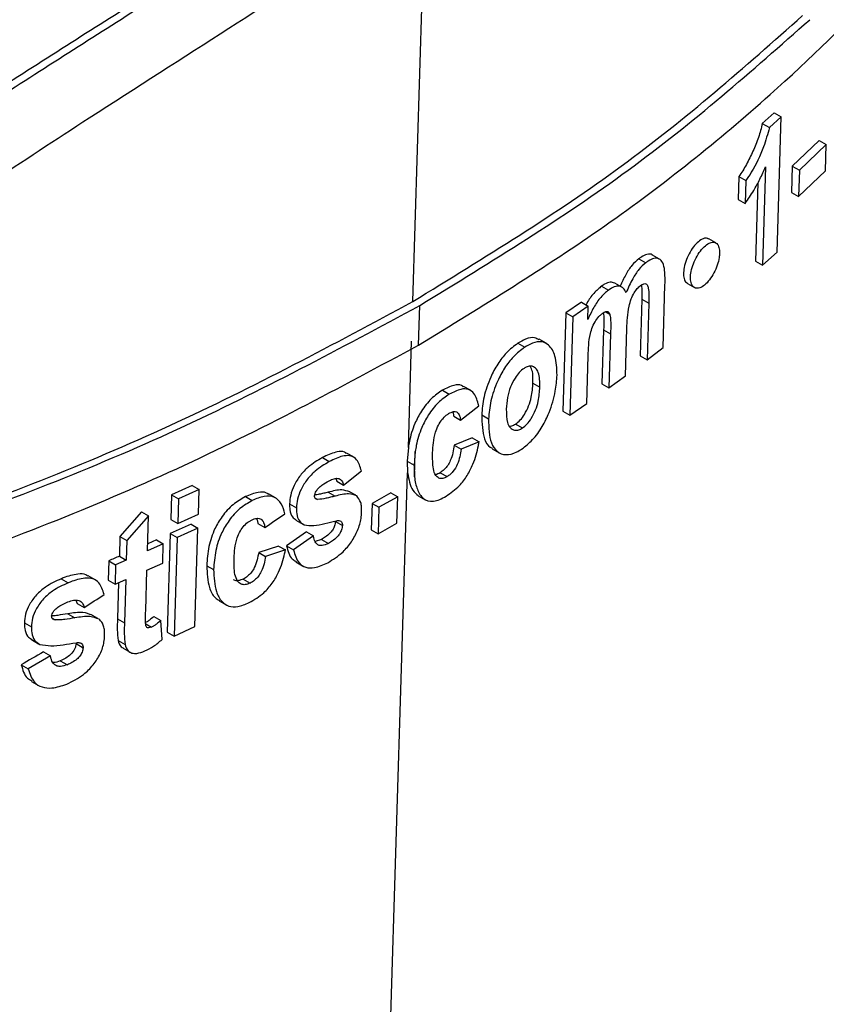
# Paper-space layout '1012-790 Hybird 2way' of a CAD drawing. Header units: millimetres. Extents: x 51 to 2966, y 67 to 3970.
# Tile 104 of 116: x 2515 to 2532, y 2802 to 2822. Entities that reach past the tile are written whole.
import ezdxf

# ---------------------------------------------------------------- set-up
doc = ezdxf.new("R2010")
doc.units = ezdxf.units.MM

psp = doc.layouts.new('1012-790 Hybird 2way')

# ---------------------------------------------------------------- linework, layer by layer
at = {"color": 8, "linetype": 'Continuous', "lineweight": 25}
psp.add_line((2523.107, 2816.018), (2523.577, 2831.293), dxfattribs=at)
at = {"color": 7, "linetype": 'Continuous', "lineweight": 25}
for p, q in [((2530.528, 2819.895), (2530.283, 2819.674)), ((2530.673, 2819.811), (2530.428, 2819.591)), ((2530.528, 2819.895), (2530.673, 2819.811)), ((2530.588, 2817.029), (2530.673, 2819.811)), ((2530.283, 2819.674), (2530.428, 2819.591)), ((2531.45, 2819.326), (2530.899, 2818.798)), ((2531.596, 2819.241), (2531.045, 2818.714)), ((2531.45, 2819.326), (2531.596, 2819.241)), ((2531.579, 2818.7), (2531.596, 2819.241)), ((2530.351, 2818.784), (2530.288, 2816.761)), ((2530.899, 2818.798), (2530.883, 2818.256)), ((2530.899, 2818.798), (2531.045, 2818.714)), ((2529.803, 2818.586), (2529.789, 2818.116)), ((2529.803, 2818.586), (2529.947, 2818.502)), ((2531.045, 2818.714), (2531.028, 2818.172)), ((2531.028, 2818.172), (2531.579, 2818.7)), ((2529.947, 2818.502), (2529.933, 2818.033)), ((2530.193, 2818.458), (2530.144, 2816.845)), ((2530.883, 2818.256), (2531.028, 2818.172)), ((2529.789, 2818.116), (2529.933, 2818.033)), ((2529.328, 2817.222), (2529.184, 2817.305)), ((2528.171, 2816.886), (2528.028, 2816.969)), ((2530.288, 2816.761), (2530.588, 2817.029)), ((2527.748, 2816.897), (2527.891, 2816.815)), ((2530.144, 2816.845), (2530.288, 2816.761)), ((2526.984, 2816.335), (2527.126, 2816.253)), ((2527.396, 2816.314), (2527.253, 2816.396)), ((2528.245, 2815.073), (2528.285, 2816.361)), ((2528.745, 2816.386), (2528.888, 2816.303)), ((2523.224, 2815.121), (2523.249, 2815.936)), ((2526.568, 2816.005), (2526.25, 2815.784)), ((2526.71, 2815.923), (2526.392, 2815.702)), ((2526.568, 2816.005), (2526.71, 2815.923)), ((2526.702, 2815.647), (2526.71, 2815.923)), ((2527.809, 2816.063), (2527.773, 2814.904)), ((2527.809, 2816.063), (2527.952, 2815.98)), ((2527.952, 2815.98), (2527.916, 2814.822)), ((2526.25, 2815.784), (2526.188, 2813.761)), ((2526.25, 2815.784), (2526.392, 2815.702)), ((2527.068, 2815.808), (2527.151, 2815.759)), ((2526.392, 2815.702), (2526.33, 2813.679)), ((2527.025, 2815.437), (2526.991, 2814.327)), ((2527.025, 2815.437), (2527.168, 2815.355)), ((2527.168, 2815.355), (2527.133, 2814.245)), ((2527.471, 2814.491), (2527.501, 2815.464)), ((2523.015, 2813.02), (2523.082, 2815.202)), ((2525.262, 2815.159), (2525.404, 2815.077)), ((2525.842, 2815.158), (2525.7, 2815.24)), ((2526.677, 2813.92), (2526.707, 2814.904)), ((2527.773, 2814.904), (2527.916, 2814.822)), ((2527.916, 2814.822), (2528.245, 2815.073)), ((2525.573, 2814.341), (2525.715, 2814.259)), ((2526.991, 2814.327), (2527.133, 2814.245)), ((2527.133, 2814.245), (2527.471, 2814.491)), ((2523.713, 2814.193), (2523.855, 2814.111)), ((2524.288, 2814.192), (2524.146, 2814.274)), ((2526.33, 2813.679), (2526.677, 2813.92)), ((2524.087, 2813.577), (2524.46, 2813.876)), ((2524.521, 2813.686), (2524.662, 2813.605)), ((2526.188, 2813.761), (2526.33, 2813.679)), ((2523.945, 2813.659), (2524.087, 2813.577)), ((2525.215, 2813.5), (2525.357, 2813.418)), ((2524.326, 2813.219), (2523.958, 2813.064)), ((2524.468, 2813.137), (2524.099, 2812.982)), ((2524.326, 2813.219), (2524.468, 2813.137)), ((2521.885, 2812.822), (2521.744, 2812.904)), ((2523.015, 2813.02), (2522.99, 2812.734)), ((2523.156, 2812.938), (2523.132, 2812.652)), ((2523.14, 2812.413), (2523.156, 2812.938)), ((2523.958, 2813.064), (2524.099, 2812.982)), ((2524.738, 2812.993), (2524.88, 2812.911)), ((2521.248, 2812.809), (2521.39, 2812.727)), ((2522.99, 2812.734), (2522.999, 2812.495)), ((2522.99, 2812.734), (2523.132, 2812.652)), ((2518.698, 2672.763), (2522.999, 2812.495)), ((2521.684, 2812.244), (2522.049, 2812.536)), ((2523.132, 2812.652), (2523.14, 2812.413)), ((2523.669, 2812.5), (2523.811, 2812.418)), ((2521.522, 2812.381), (2521.543, 2812.326)), ((2521.543, 2812.326), (2521.684, 2812.244)), ((2518.576, 2812.237), (2518.15, 2812.042)), ((2518.719, 2812.155), (2518.293, 2811.96)), ((2518.576, 2812.237), (2518.719, 2812.155)), ((2518.703, 2811.649), (2518.719, 2812.155)), ((2521.368, 2812.099), (2521.51, 2812.018)), ((2521.933, 2812.035), (2521.791, 2812.116)), ((2522.656, 2812.087), (2522.269, 2811.869)), ((2522.656, 2812.087), (2522.798, 2812.005)), ((2518.15, 2812.042), (2518.135, 2811.536)), ((2518.15, 2812.042), (2518.293, 2811.96)), ((2518.293, 2811.96), (2518.277, 2811.454)), ((2519.667, 2812.007), (2519.809, 2811.925)), ((2520.287, 2811.98), (2520.145, 2812.062)), ((2521.098, 2811.979), (2521.149, 2811.95)), ((2522.269, 2811.869), (2522.252, 2811.327)), ((2522.269, 2811.869), (2522.411, 2811.788)), ((2522.798, 2812.005), (2522.411, 2811.788)), ((2522.781, 2811.463), (2522.798, 2812.005)), ((2523.218, 2812.027), (2523.36, 2811.945)), ((2517.537, 2811.697), (2517.092, 2811.191)), ((2517.537, 2811.697), (2517.68, 2811.615)), ((2520.575, 2811.859), (2520.716, 2811.777)), ((2522.411, 2811.788), (2522.394, 2811.246)), ((2517.68, 2811.615), (2517.235, 2811.109)), ((2517.658, 2810.892), (2517.68, 2811.615)), ((2518.135, 2811.536), (2518.277, 2811.454)), ((2518.277, 2811.454), (2518.703, 2811.649)), ((2520.706, 2811.523), (2520.847, 2811.442)), ((2521.517, 2811.499), (2521.659, 2811.417)), ((2522.394, 2811.246), (2522.781, 2811.463)), ((2518.552, 2811.442), (2518.126, 2811.247)), ((2518.694, 2811.36), (2518.268, 2811.165)), ((2518.552, 2811.442), (2518.694, 2811.36)), ((2518.632, 2809.337), (2518.694, 2811.36)), ((2519.925, 2811.458), (2520.067, 2811.376)), ((2520.921, 2811.287), (2520.515, 2810.996)), ((2520.921, 2811.287), (2521.063, 2811.205)), ((2522.252, 2811.327), (2522.394, 2811.246)), ((2517.092, 2811.191), (2517.079, 2810.785)), ((2517.092, 2811.191), (2517.235, 2811.109)), ((2517.235, 2811.109), (2517.222, 2810.702)), ((2517.839, 2811.118), (2517.662, 2811.04)), ((2517.839, 2811.118), (2517.982, 2811.036)), ((2518.126, 2811.247), (2518.063, 2809.224)), ((2518.126, 2811.247), (2518.268, 2811.165)), ((2518.268, 2811.165), (2518.206, 2809.142)), ((2521.063, 2811.205), (2520.657, 2810.914)), ((2521.23, 2811.129), (2521.103, 2811.086)), ((2521.23, 2811.129), (2521.371, 2811.047)), ((2517.982, 2811.036), (2517.658, 2810.892)), ((2517.97, 2810.639), (2517.982, 2811.036)), ((2520.348, 2810.993), (2519.941, 2810.861)), ((2519.941, 2810.861), (2520.083, 2810.779)), ((2520.49, 2810.911), (2520.083, 2810.779)), ((2520.348, 2810.993), (2520.49, 2810.911)), ((2520.515, 2810.996), (2520.657, 2810.914)), ((2516.86, 2810.691), (2516.848, 2810.293)), ((2516.86, 2810.691), (2517.003, 2810.608)), ((2517.222, 2810.702), (2517.003, 2810.608)), ((2517.079, 2810.785), (2517.222, 2810.702)), ((2520.701, 2810.666), (2520.843, 2810.585)), ((2517.003, 2810.608), (2516.991, 2810.211)), ((2517.62, 2809.659), (2517.646, 2810.495)), ((2517.646, 2810.495), (2517.97, 2810.639)), ((2518.873, 2810.589), (2519.015, 2810.507)), ((2515.882, 2810.319), (2516.025, 2810.236)), ((2516.581, 2810.297), (2516.438, 2810.379)), ((2516.848, 2810.293), (2516.991, 2810.211)), ((2516.991, 2810.211), (2517.21, 2810.305)), ((2517.21, 2810.305), (2517.183, 2809.412)), ((2519.624, 2810.314), (2519.766, 2810.232)), ((2517.063, 2810.242), (2517.04, 2809.495)), ((2516.186, 2809.881), (2516.215, 2809.814)), ((2519.127, 2809.867), (2519.27, 2809.784)), ((2516.215, 2809.814), (2516.358, 2809.731)), ((2515.701, 2809.507), (2515.758, 2809.474)), ((2516.019, 2809.599), (2516.163, 2809.517)), ((2516.638, 2809.503), (2516.495, 2809.586)), ((2517.04, 2809.495), (2517.183, 2809.412)), ((2517.789, 2809.543), (2517.931, 2809.461)), ((2517.957, 2809.073), (2517.931, 2809.461)), ((2515.129, 2809.415), (2515.273, 2809.332)), ((2517.62, 2809.394), (2517.74, 2809.325)), ((2518.206, 2809.142), (2518.632, 2809.337)), ((2515.277, 2809.069), (2515.421, 2808.986)), ((2517.053, 2809.052), (2517.196, 2808.969)), ((2518.063, 2809.224), (2518.206, 2809.142)), ((2516.189, 2809.004), (2516.189, 2808.987)), ((2516.189, 2808.987), (2516.333, 2808.904)), ((2517.155, 2808.893), (2517.298, 2808.811)), ((2515.664, 2808.734), (2515.209, 2808.471)), ((2515.52, 2808.817), (2515.664, 2808.734)), ((2515.867, 2808.636), (2516.011, 2808.554)), ((2515.065, 2808.554), (2515.209, 2808.471)), ((2515.276, 2808.211), (2515.42, 2808.127))]:
    psp.add_line(p, q, dxfattribs=at)
for points, knots in [([(2523.224, 2815.121), (2524.53, 2815.922), (2527.156, 2817.533), (2530.284, 2820.048), (2532.816, 2822.514), (2534.823, 2824.906), (2536.491, 2827.411), (2537.953, 2830.356), (2539.008, 2833.541), (2539.149, 2835.869), (2539.213, 2836.939)], [0, 0, 0, 0, 0.135795, 0.273091, 0.381367, 0.489643, 0.601063, 0.712485, 0.867919, 1, 1, 1, 1]), ([(2507.088, 2815.14), (2508.329, 2816.059), (2510.812, 2817.898), (2514.424, 2820.287), (2517.795, 2822.422), (2519.81, 2823.704), (2520.824, 2824.349)], [0, 0, 0, 0, 0.268976, 0.538012, 0.767681, 1, 1, 1, 1]), ([(2507.239, 2815.053), (2508.48, 2815.973), (2510.96, 2817.814), (2514.571, 2820.205), (2517.939, 2822.34), (2519.953, 2823.622), (2520.966, 2824.267)], [0, 0, 0, 0, 0.269026, 0.538111, 0.767736, 1, 1, 1, 1]), ([(2522.051, 2823.389), (2521.152, 2822.805), (2519.347, 2821.632), (2516.088, 2819.558), (2512.287, 2817.037), (2508.327, 2814.103), (2504.712, 2811.122), (2502.572, 2809.198), (2501.496, 2808.23)], [0, 0, 0, 0, 0.1372122, 0.2755381, 0.4690885, 0.6682731, 0.8330948, 1, 1, 1, 1]), ([(2523.107, 2816.018), (2524.582, 2816.921), (2527.554, 2818.742), (2529.92, 2820.837), (2531.112, 2821.892)], [0, 0, 0, 0, 0.496466, 1, 1, 1, 1]), ([(2523.249, 2815.936), (2524.724, 2816.84), (2527.695, 2818.66), (2530.065, 2820.754), (2531.258, 2821.808)], [0, 0, 0, 0, 0.496492, 1, 1, 1, 1]), ([(2530.283, 2819.674), (2530.263, 2819.58), (2530.237, 2819.485), (2530.173, 2819.293), (2530.134, 2819.196), (2530.05, 2819.012), (2530.005, 2818.922), (2529.933, 2818.79), (2529.908, 2818.747), (2529.857, 2818.664), (2529.83, 2818.625), (2529.803, 2818.586)], [0, 0, 0, 0, 0.25, 0.25, 0.5, 0.5, 0.75, 0.75, 0.875, 0.875, 1, 1, 1, 1]), ([(2530.428, 2819.591), (2530.392, 2819.457), (2530.308, 2819.143), (2530.121, 2818.765), (2529.985, 2818.558), (2529.947, 2818.502)], [0, 0, 0, 0, 0.347794, 0.822511, 1, 1, 1, 1]), ([(2529.933, 2818.033), (2529.992, 2818.119), (2530.098, 2818.276), (2530.238, 2818.532), (2530.313, 2818.7), (2530.351, 2818.784)], [0, 0, 0, 0, 0.381544, 0.687737, 1, 1, 1, 1]), ([(2529.181, 2817.299), (2529.167, 2817.308), (2529.13, 2817.33), (2529.046, 2817.304), (2528.944, 2817.231), (2528.843, 2817.11), (2528.757, 2816.959), (2528.694, 2816.797), (2528.663, 2816.641), (2528.666, 2816.511), (2528.695, 2816.421), (2528.733, 2816.4), (2528.748, 2816.391)], [0, 0, 0, 0, 0.069293, 0.17795, 0.287681, 0.397377, 0.506003, 0.613097, 0.718864, 0.824059, 0.929535, 1, 1, 1, 1]), ([(2529.405, 2817.006), (2529.403, 2817.049), (2529.4, 2817.134), (2529.354, 2817.214), (2529.282, 2817.246), (2529.19, 2817.223), (2529.088, 2817.147), (2528.987, 2817.027), (2528.9, 2816.877), (2528.838, 2816.714), (2528.806, 2816.559), (2528.809, 2816.427), (2528.845, 2816.331), (2528.91, 2816.283), (2528.997, 2816.289), (2529.098, 2816.348), (2529.2, 2816.456), (2529.292, 2816.599), (2529.361, 2816.761), (2529.398, 2816.901), (2529.403, 2816.977), (2529.405, 2817.006)], [0, 0, 0, 0, 0.052958, 0.1059, 0.159391, 0.213715, 0.26857, 0.323407, 0.377713, 0.431254, 0.484143, 0.53674, 0.589486, 0.642749, 0.696711, 0.751286, 0.806136, 0.860759, 0.914711, 0.967839, 1, 1, 1, 1]), ([(2528.027, 2816.967), (2528.025, 2816.969), (2527.999, 2816.998), (2527.919, 2816.991), (2527.822, 2816.95), (2527.765, 2816.909), (2527.748, 2816.897)], [0, 0, 0, 0, 0.032255, 0.452923, 0.839042, 1, 1, 1, 1]), ([(2527.748, 2816.897), (2527.7, 2816.854), (2527.604, 2816.769), (2527.469, 2816.563), (2527.402, 2816.411), (2527.367, 2816.33)], [0, 0, 0, 0, 0.31931, 0.639967, 1, 1, 1, 1]), ([(2527.891, 2816.815), (2527.843, 2816.772), (2527.747, 2816.686), (2527.603, 2816.465), (2527.529, 2816.297), (2527.486, 2816.2)], [0, 0, 0, 0, 0.297626, 0.596494, 1, 1, 1, 1]), ([(2528.285, 2816.361), (2528.286, 2816.462), (2528.289, 2816.63), (2528.249, 2816.817), (2528.17, 2816.902), (2528.064, 2816.913), (2527.965, 2816.867), (2527.908, 2816.826), (2527.891, 2816.815)], [0, 0, 0, 0, 0.283339, 0.471277, 0.631146, 0.791483, 0.938655, 1, 1, 1, 1]), ([(2526.984, 2816.335), (2526.93, 2816.289), (2526.822, 2816.197), (2526.712, 2816.046), (2526.671, 2815.959), (2526.666, 2815.949)], [0, 0, 0, 0, 0.468071, 0.938724, 1, 1, 1, 1]), ([(2527.253, 2816.395), (2527.223, 2816.406), (2527.163, 2816.428), (2527.064, 2816.389), (2527.003, 2816.348), (2526.984, 2816.335)], [0, 0, 0, 0, 0.397763, 0.801146, 1, 1, 1, 1]), ([(2527.486, 2816.2), (2527.47, 2816.232), (2527.453, 2816.264), (2527.408, 2816.309), (2527.38, 2816.325), (2527.318, 2816.337), (2527.282, 2816.332), (2527.206, 2816.305), (2527.166, 2816.28), (2527.126, 2816.253)], [0, 0, 0, 0, 0.25, 0.25, 0.5, 0.5, 0.75, 0.75, 1, 1, 1, 1]), ([(2527.501, 2815.464), (2527.505, 2815.536), (2527.511, 2815.682), (2527.536, 2815.884), (2527.584, 2816.062), (2527.646, 2816.189), (2527.714, 2816.287), (2527.76, 2816.326), (2527.783, 2816.345)], [0, 0, 0, 0, 0.251232, 0.506431, 0.661174, 0.790885, 0.894565, 1, 1, 1, 1]), ([(2527.783, 2816.345), (2527.806, 2816.361), (2527.845, 2816.386), (2527.892, 2816.385), (2527.925, 2816.357), (2527.948, 2816.275), (2527.955, 2816.145), (2527.953, 2816.035), (2527.952, 2815.98)], [0, 0, 0, 0, 0.141881, 0.239939, 0.337881, 0.477175, 0.736253, 1, 1, 1, 1]), ([(2527.8, 2816.351), (2527.804, 2816.31), (2527.814, 2816.22), (2527.811, 2816.118), (2527.809, 2816.063)], [0, 0, 0, 0, 0.449419, 1, 1, 1, 1]), ([(2527.126, 2816.253), (2527.072, 2816.207), (2526.963, 2816.115), (2526.812, 2815.894), (2526.739, 2815.731), (2526.702, 2815.647)], [0, 0, 0, 0, 0.323871, 0.649537, 1, 1, 1, 1]), ([(2501.337, 2808.322), (2503.288, 2808.728), (2507.216, 2809.546), (2512.835, 2811.289), (2518.247, 2813.402), (2521.479, 2815.141), (2523.107, 2816.018)], [0, 0, 0, 0, 0.2413513, 0.4859069, 0.7410574, 1, 1, 1, 1]), ([(2501.496, 2808.23), (2503.446, 2808.638), (2507.371, 2809.46), (2512.985, 2811.207), (2518.392, 2813.321), (2521.622, 2815.06), (2523.249, 2815.936)], [0, 0, 0, 0, 0.241419, 0.486018, 0.741129, 1, 1, 1, 1]), ([(2526.707, 2814.904), (2526.71, 2814.976), (2526.716, 2815.123), (2526.737, 2815.32), (2526.793, 2815.499), (2526.861, 2815.628), (2526.935, 2815.723), (2526.981, 2815.759), (2526.999, 2815.774)], [0, 0, 0, 0, 0.252275, 0.513118, 0.653258, 0.794452, 0.918476, 1, 1, 1, 1]), ([(2526.999, 2815.774), (2527.025, 2815.789), (2527.065, 2815.815), (2527.113, 2815.813), (2527.138, 2815.791), (2527.148, 2815.768), (2527.151, 2815.759)], [0, 0, 0, 0, 0.379703, 0.611132, 0.842946, 1, 1, 1, 1]), ([(2527.018, 2815.783), (2527.02, 2815.772), (2527.027, 2815.73), (2527.028, 2815.613), (2527.026, 2815.508), (2527.025, 2815.437)], [0, 0, 0, 0, 0.110104, 0.407831, 1, 1, 1, 1]), ([(2527.151, 2815.759), (2527.157, 2815.729), (2527.168, 2815.669), (2527.171, 2815.532), (2527.169, 2815.426), (2527.168, 2815.355)], [0, 0, 0, 0, 0.251529, 0.501937, 1, 1, 1, 1]), ([(2484.353, 2805.854), (2486.258, 2805.885), (2490.089, 2805.947), (2495.383, 2806.442), (2500.196, 2807.146), (2504.549, 2808.013), (2508.801, 2809.099), (2513.451, 2810.578), (2518.39, 2812.519), (2521.605, 2814.249), (2523.224, 2815.121)], [0, 0, 0, 0, 0.132401, 0.266264, 0.371848, 0.477431, 0.586078, 0.694727, 0.846257, 1, 1, 1, 1]), ([(2525.262, 2815.159), (2525.183, 2815.099), (2525.037, 2814.988), (2524.842, 2814.735), (2524.677, 2814.422), (2524.553, 2814.054), (2524.531, 2813.807), (2524.521, 2813.686)], [0, 0, 0, 0, 0.1918303, 0.3551127, 0.5182638, 0.7643348, 1, 1, 1, 1]), ([(2525.694, 2815.228), (2525.667, 2815.246), (2525.594, 2815.292), (2525.438, 2815.261), (2525.315, 2815.19), (2525.262, 2815.159)], [0, 0, 0, 0, 0.250676, 0.673301, 1, 1, 1, 1]), ([(2526.069, 2814.503), (2526.063, 2814.643), (2526.053, 2814.897), (2525.922, 2815.118), (2525.758, 2815.206), (2525.58, 2815.181), (2525.457, 2815.108), (2525.404, 2815.077)], [0, 0, 0, 0, 0.292886, 0.534236, 0.701864, 0.870011, 1, 1, 1, 1]), ([(2525.404, 2815.077), (2525.325, 2815.017), (2525.178, 2814.906), (2524.984, 2814.653), (2524.819, 2814.34), (2524.694, 2813.972), (2524.673, 2813.725), (2524.662, 2813.605)], [0, 0, 0, 0, 0.191827, 0.355112, 0.518263, 0.764343, 1, 1, 1, 1]), ([(2525.39, 2814.643), (2525.357, 2814.618), (2525.29, 2814.567), (2525.191, 2814.43), (2525.1, 2814.25), (2525.04, 2814.028), (2525.031, 2813.884), (2525.026, 2813.807)], [0, 0, 0, 0, 0.14489, 0.290478, 0.488765, 0.724946, 1, 1, 1, 1]), ([(2525.341, 2812.983), (2525.418, 2813.042), (2525.571, 2813.161), (2525.769, 2813.438), (2525.933, 2813.783), (2526.043, 2814.153), (2526.061, 2814.395), (2526.069, 2814.503)], [0, 0, 0, 0, 0.182794, 0.367042, 0.534988, 0.791358, 1, 1, 1, 1]), ([(2525.715, 2814.259), (2525.714, 2814.366), (2525.711, 2814.525), (2525.631, 2814.657), (2525.548, 2814.697), (2525.462, 2814.685), (2525.411, 2814.655), (2525.39, 2814.643)], [0, 0, 0, 0, 0.399217, 0.586658, 0.774511, 0.90766, 1, 1, 1, 1]), ([(2525.573, 2814.341), (2525.575, 2814.452), (2525.577, 2814.592), (2525.522, 2814.67), (2525.512, 2814.686)], [0, 0, 0, 0, 0.803198, 1, 1, 1, 1]), ([(2524.141, 2814.265), (2524.13, 2814.275), (2524.082, 2814.315), (2523.933, 2814.304), (2523.793, 2814.233), (2523.713, 2814.193)], [0, 0, 0, 0, 0.119639, 0.495878, 1, 1, 1, 1]), ([(2525.215, 2813.5), (2525.248, 2813.525), (2525.314, 2813.575), (2525.41, 2813.709), (2525.491, 2813.871), (2525.557, 2814.097), (2525.567, 2814.246), (2525.573, 2814.341)], [0, 0, 0, 0, 0.142757, 0.286212, 0.475769, 0.665921, 1, 1, 1, 1]), ([(2523.713, 2814.193), (2523.636, 2814.14), (2523.481, 2814.033), (2523.283, 2813.779), (2523.122, 2813.474), (2523.047, 2813.218), (2523.022, 2813.061), (2523.015, 2813.02)], [0, 0, 0, 0, 0.21932, 0.440952, 0.631758, 0.905283, 1, 1, 1, 1]), ([(2523.855, 2814.111), (2523.778, 2814.058), (2523.623, 2813.951), (2523.424, 2813.697), (2523.264, 2813.392), (2523.189, 2813.137), (2523.163, 2812.979), (2523.156, 2812.938)], [0, 0, 0, 0, 0.219321, 0.440953, 0.631759, 0.905294, 1, 1, 1, 1]), ([(2524.46, 2813.876), (2524.435, 2813.97), (2524.394, 2814.119), (2524.254, 2814.224), (2524.077, 2814.226), (2523.936, 2814.153), (2523.855, 2814.111)], [0, 0, 0, 0, 0.330497, 0.530644, 0.731233, 1, 1, 1, 1]), ([(2525.357, 2813.418), (2525.39, 2813.443), (2525.456, 2813.493), (2525.552, 2813.627), (2525.633, 2813.789), (2525.699, 2814.015), (2525.709, 2814.164), (2525.715, 2814.259)], [0, 0, 0, 0, 0.142756, 0.28621, 0.475766, 0.665906, 1, 1, 1, 1]), ([(2523.513, 2812.909), (2523.52, 2813.045), (2523.528, 2813.227), (2523.624, 2813.47), (2523.702, 2813.594), (2523.778, 2813.672), (2523.825, 2813.702), (2523.841, 2813.713)], [0, 0, 0, 0, 0.497851, 0.662019, 0.796289, 0.931368, 1, 1, 1, 1]), ([(2523.841, 2813.713), (2523.876, 2813.731), (2523.935, 2813.761), (2524.005, 2813.752), (2524.057, 2813.707), (2524.078, 2813.639), (2524.085, 2813.588), (2524.087, 2813.577)], [0, 0, 0, 0, 0.262484, 0.443466, 0.624239, 0.916846, 1, 1, 1, 1]), ([(2523.921, 2813.745), (2523.929, 2813.728), (2523.94, 2813.703), (2523.944, 2813.67), (2523.945, 2813.659)], [0, 0, 0, 0, 0.648636, 1, 1, 1, 1]), ([(2524.521, 2813.686), (2524.527, 2813.512), (2524.537, 2813.244), (2524.649, 2813.033), (2524.728, 2813.009), (2524.744, 2813.004)], [0, 0, 0, 0, 0.595702, 0.917606, 1, 1, 1, 1]), ([(2525.026, 2813.807), (2525.027, 2813.709), (2525.028, 2813.559), (2525.098, 2813.416), (2525.182, 2813.366), (2525.274, 2813.371), (2525.332, 2813.403), (2525.357, 2813.418)], [0, 0, 0, 0, 0.357794, 0.553769, 0.750703, 0.889929, 1, 1, 1, 1]), ([(2524.662, 2813.605), (2524.666, 2813.426), (2524.673, 2813.151), (2524.828, 2812.921), (2525.01, 2812.85), (2525.197, 2812.896), (2525.307, 2812.962), (2525.341, 2812.983)], [0, 0, 0, 0, 0.355101, 0.54699, 0.739291, 0.920218, 1, 1, 1, 1]), ([(2525.088, 2813.457), (2525.105, 2813.457), (2525.144, 2813.457), (2525.189, 2813.484), (2525.215, 2813.5)], [0, 0, 0, 0, 0.437232, 1, 1, 1, 1]), ([(2523.792, 2812.017), (2523.885, 2812.082), (2524.041, 2812.189), (2524.228, 2812.438), (2524.371, 2812.724), (2524.436, 2812.961), (2524.463, 2813.111), (2524.468, 2813.137)], [0, 0, 0, 0, 0.276795, 0.459559, 0.641935, 0.937073, 1, 1, 1, 1]), ([(2521.739, 2812.896), (2521.727, 2812.906), (2521.68, 2812.943), (2521.522, 2812.929), (2521.365, 2812.868), (2521.261, 2812.815), (2521.248, 2812.809)], [0, 0, 0, 0, 0.109144, 0.421185, 0.930458, 1, 1, 1, 1]), ([(2523.811, 2812.418), (2523.78, 2812.403), (2523.718, 2812.371), (2523.635, 2812.383), (2523.563, 2812.447), (2523.51, 2812.621), (2523.512, 2812.794), (2523.513, 2812.909)], [0, 0, 0, 0, 0.123518, 0.248306, 0.391416, 0.597883, 1, 1, 1, 1]), ([(2523.958, 2813.064), (2523.949, 2813.012), (2523.931, 2812.91), (2523.889, 2812.767), (2523.825, 2812.646), (2523.752, 2812.557), (2523.697, 2812.519), (2523.669, 2812.5)], [0, 0, 0, 0, 0.253206, 0.508209, 0.668559, 0.829472, 1, 1, 1, 1]), ([(2524.099, 2812.982), (2524.083, 2812.881), (2524.065, 2812.777), (2523.997, 2812.617), (2523.966, 2812.565), (2523.911, 2812.499), (2523.891, 2812.479), (2523.852, 2812.445), (2523.831, 2812.431), (2523.811, 2812.418)], [0, 0, 0, 0, 0.5, 0.5, 0.75, 0.75, 0.875, 0.875, 1, 1, 1, 1]), ([(2521.248, 2812.809), (2521.15, 2812.751), (2520.992, 2812.659), (2520.791, 2812.449), (2520.663, 2812.245), (2520.589, 2812.039), (2520.58, 2811.918), (2520.575, 2811.859)], [0, 0, 0, 0, 0.298732, 0.481729, 0.665546, 0.8385, 1, 1, 1, 1]), ([(2521.39, 2812.727), (2521.292, 2812.669), (2521.134, 2812.577), (2520.932, 2812.367), (2520.805, 2812.163), (2520.731, 2811.957), (2520.721, 2811.836), (2520.716, 2811.777)], [0, 0, 0, 0, 0.298731, 0.48173, 0.665544, 0.838488, 1, 1, 1, 1]), ([(2522.049, 2812.536), (2522.024, 2812.622), (2521.985, 2812.758), (2521.849, 2812.853), (2521.667, 2812.853), (2521.506, 2812.786), (2521.402, 2812.733), (2521.39, 2812.727)], [0, 0, 0, 0, 0.306726, 0.486318, 0.666249, 0.959908, 1, 1, 1, 1]), ([(2522.999, 2812.495), (2523.023, 2812.363), (2523.059, 2812.164), (2523.179, 2812.062), (2523.219, 2812.028)], [0, 0, 0, 0, 0.664065, 1, 1, 1, 1]), ([(2523.669, 2812.5), (2523.637, 2812.481), (2523.602, 2812.46), (2523.573, 2812.463), (2523.571, 2812.464)], [0, 0, 0, 0, 0.901108, 1, 1, 1, 1]), ([(2521.088, 2812.022), (2521.09, 2812.038), (2521.094, 2812.07), (2521.123, 2812.127), (2521.171, 2812.189), (2521.263, 2812.265), (2521.338, 2812.307), (2521.387, 2812.335)], [0, 0, 0, 0, 0.11589, 0.233255, 0.381138, 0.593101, 1, 1, 1, 1]), ([(2521.387, 2812.335), (2521.422, 2812.352), (2521.457, 2812.368), (2521.523, 2812.385), (2521.556, 2812.387), (2521.611, 2812.372), (2521.634, 2812.355), (2521.667, 2812.307), (2521.676, 2812.276), (2521.684, 2812.244)], [0, 0, 0, 0, 0.25, 0.25, 0.5, 0.5, 0.75, 0.75, 1, 1, 1, 1]), ([(2523.14, 2812.413), (2523.151, 2812.32), (2523.17, 2812.234), (2523.23, 2812.084), (2523.269, 2812.016), (2523.378, 2811.924), (2523.449, 2811.904), (2523.572, 2811.92), (2523.615, 2811.932), (2523.702, 2811.966), (2523.747, 2811.991), (2523.792, 2812.017)], [0, 0, 0, 0, 0.25, 0.25, 0.5, 0.5, 0.75, 0.75, 0.875, 0.875, 1, 1, 1, 1]), ([(2520.14, 2812.054), (2520.127, 2812.064), (2520.074, 2812.107), (2519.91, 2812.105), (2519.756, 2812.043), (2519.667, 2812.007)], [0, 0, 0, 0, 0.1187984, 0.4929407, 1, 1, 1, 1]), ([(2521.368, 2812.099), (2521.338, 2812.091), (2521.276, 2812.076), (2521.182, 2812.052), (2521.121, 2812.046), (2521.09, 2812.042)], [0, 0, 0, 0, 0.3262798, 0.6526022, 1, 1, 1, 1]), ([(2521.812, 2812.103), (2521.759, 2812.122), (2521.669, 2812.155), (2521.511, 2812.134), (2521.416, 2812.111), (2521.368, 2812.099)], [0, 0, 0, 0, 0.414768, 0.705505, 1, 1, 1, 1]), ([(2519.667, 2812.007), (2519.581, 2811.958), (2519.409, 2811.86), (2519.19, 2811.615), (2519.013, 2811.316), (2518.899, 2810.963), (2518.882, 2810.719), (2518.873, 2810.589)], [0, 0, 0, 0, 0.179595, 0.361057, 0.517418, 0.742405, 1, 1, 1, 1]), ([(2519.809, 2811.925), (2519.723, 2811.876), (2519.551, 2811.778), (2519.332, 2811.533), (2519.155, 2811.234), (2519.041, 2810.881), (2519.024, 2810.637), (2519.015, 2810.507)], [0, 0, 0, 0, 0.179585, 0.36104, 0.517394, 0.74237, 1, 1, 1, 1]), ([(2520.479, 2811.653), (2520.461, 2811.727), (2520.438, 2811.797), (2520.37, 2811.916), (2520.324, 2811.964), (2520.204, 2812.019), (2520.131, 2812.023), (2520.013, 2812.003), (2519.973, 2811.992), (2519.892, 2811.963), (2519.85, 2811.945), (2519.809, 2811.925)], [0, 0, 0, 0, 0.25, 0.25, 0.5, 0.5, 0.75, 0.75, 0.875, 0.875, 1, 1, 1, 1]), ([(2521.149, 2811.95), (2521.141, 2811.952), (2521.122, 2811.955), (2521.097, 2811.971), (2521.089, 2811.999), (2521.089, 2812.017), (2521.088, 2812.022)], [0, 0, 0, 0, 0.253105, 0.576774, 0.886213, 1, 1, 1, 1]), ([(2521.51, 2812.018), (2521.479, 2812.01), (2521.418, 2811.994), (2521.296, 2811.964), (2521.208, 2811.955), (2521.149, 2811.95)], [0, 0, 0, 0, 0.250519, 0.501075, 1, 1, 1, 1]), ([(2521.954, 2812.022), (2521.901, 2812.041), (2521.81, 2812.073), (2521.652, 2812.052), (2521.558, 2812.029), (2521.51, 2812.018)], [0, 0, 0, 0, 0.414768, 0.705504, 1, 1, 1, 1]), ([(2522.055, 2811.691), (2522.055, 2811.725), (2522.055, 2811.794), (2522.035, 2811.92), (2521.986, 2811.981), (2521.954, 2812.022)], [0, 0, 0, 0, 0.251848, 0.504098, 1, 1, 1, 1]), ([(2520.575, 2811.859), (2520.575, 2811.819), (2520.576, 2811.717), (2520.615, 2811.59), (2520.682, 2811.546), (2520.709, 2811.528)], [0, 0, 0, 0, 0.274361, 0.706339, 1, 1, 1, 1]), ([(2520.716, 2811.777), (2520.717, 2811.737), (2520.718, 2811.634), (2520.762, 2811.499), (2520.837, 2811.451), (2520.873, 2811.428)], [0, 0, 0, 0, 0.252158, 0.649184, 1, 1, 1, 1]), ([(2521.359, 2810.649), (2521.466, 2810.715), (2521.641, 2810.822), (2521.851, 2811.074), (2521.982, 2811.315), (2522.044, 2811.529), (2522.052, 2811.647), (2522.055, 2811.691)], [0, 0, 0, 0, 0.306797, 0.498834, 0.690779, 0.887481, 1, 1, 1, 1]), ([(2519.435, 2810.741), (2519.442, 2810.878), (2519.451, 2811.06), (2519.556, 2811.297), (2519.642, 2811.417), (2519.726, 2811.49), (2519.778, 2811.518), (2519.795, 2811.527)], [0, 0, 0, 0, 0.496862, 0.661414, 0.796516, 0.932418, 1, 1, 1, 1]), ([(2519.795, 2811.527), (2519.831, 2811.543), (2519.867, 2811.557), (2519.935, 2811.565), (2519.965, 2811.558), (2520.013, 2811.527), (2520.03, 2811.501), (2520.055, 2811.444), (2520.062, 2811.411), (2520.067, 2811.376)], [0, 0, 0, 0, 0.25, 0.25, 0.5, 0.5, 0.75, 0.75, 1, 1, 1, 1]), ([(2519.893, 2811.557), (2519.904, 2811.537), (2519.918, 2811.507), (2519.924, 2811.47), (2519.925, 2811.458)], [0, 0, 0, 0, 0.6790946, 1, 1, 1, 1]), ([(2520.873, 2811.428), (2520.938, 2811.42), (2521.072, 2811.404), (2521.3, 2811.451), (2521.454, 2811.489), (2521.531, 2811.508)], [0, 0, 0, 0, 0.321817, 0.659982, 1, 1, 1, 1]), ([(2521.517, 2811.499), (2521.514, 2811.469), (2521.507, 2811.411), (2521.461, 2811.323), (2521.396, 2811.242), (2521.317, 2811.178), (2521.257, 2811.144), (2521.23, 2811.129)], [0, 0, 0, 0, 0.203601, 0.385037, 0.544691, 0.787562, 1, 1, 1, 1]), ([(2521.531, 2811.508), (2521.54, 2811.51), (2521.558, 2811.515), (2521.592, 2811.517), (2521.614, 2811.51), (2521.628, 2811.505)], [0, 0, 0, 0, 0.2518127, 0.5042501, 1, 1, 1, 1]), ([(2521.628, 2811.505), (2521.637, 2811.497), (2521.653, 2811.48), (2521.659, 2811.445), (2521.659, 2811.424), (2521.659, 2811.417)], [0, 0, 0, 0, 0.431929, 0.829575, 1, 1, 1, 1]), ([(2521.659, 2811.417), (2521.655, 2811.387), (2521.648, 2811.329), (2521.602, 2811.241), (2521.538, 2811.16), (2521.458, 2811.096), (2521.399, 2811.062), (2521.371, 2811.047)], [0, 0, 0, 0, 0.203602, 0.38504, 0.544695, 0.787561, 1, 1, 1, 1]), ([(2521.371, 2811.047), (2521.327, 2811.027), (2521.254, 2810.995), (2521.165, 2811.006), (2521.103, 2811.06), (2521.075, 2811.134), (2521.066, 2811.191), (2521.063, 2811.205)], [0, 0, 0, 0, 0.273783, 0.454607, 0.635531, 0.905433, 1, 1, 1, 1]), ([(2519.941, 2810.861), (2519.931, 2810.81), (2519.912, 2810.708), (2519.866, 2810.568), (2519.795, 2810.451), (2519.714, 2810.366), (2519.654, 2810.331), (2519.624, 2810.314)], [0, 0, 0, 0, 0.252597, 0.507001, 0.668105, 0.829773, 1, 1, 1, 1]), ([(2519.746, 2809.831), (2519.849, 2809.89), (2520.02, 2809.988), (2520.227, 2810.226), (2520.384, 2810.504), (2520.455, 2810.738), (2520.485, 2810.886), (2520.49, 2810.911)], [0, 0, 0, 0, 0.276044, 0.459592, 0.64276, 0.938176, 1, 1, 1, 1]), ([(2520.515, 2810.996), (2520.539, 2810.891), (2520.573, 2810.748), (2520.679, 2810.692), (2520.707, 2810.677)], [0, 0, 0, 0, 0.734358, 1, 1, 1, 1]), ([(2520.657, 2810.914), (2520.684, 2810.814), (2520.73, 2810.651), (2520.901, 2810.543), (2521.106, 2810.535), (2521.267, 2810.608), (2521.359, 2810.649)], [0, 0, 0, 0, 0.32335, 0.527173, 0.731436, 1, 1, 1, 1]), ([(2519.766, 2810.232), (2519.732, 2810.218), (2519.663, 2810.19), (2519.571, 2810.207), (2519.492, 2810.276), (2519.433, 2810.453), (2519.434, 2810.627), (2519.435, 2810.741)], [0, 0, 0, 0, 0.12406, 0.2494, 0.39208, 0.597448, 1, 1, 1, 1]), ([(2520.083, 2810.779), (2520.073, 2810.728), (2520.054, 2810.626), (2520.008, 2810.486), (2519.937, 2810.369), (2519.856, 2810.284), (2519.796, 2810.249), (2519.766, 2810.232)], [0, 0, 0, 0, 0.2526, 0.507003, 0.668108, 0.82977, 1, 1, 1, 1]), ([(2518.873, 2810.589), (2518.881, 2810.433), (2518.894, 2810.182), (2519.007, 2809.948), (2519.103, 2809.893), (2519.133, 2809.876)], [0, 0, 0, 0, 0.530683, 0.851756, 1, 1, 1, 1]), ([(2519.015, 2810.507), (2519.022, 2810.349), (2519.034, 2810.095), (2519.166, 2809.855), (2519.318, 2809.745), (2519.517, 2809.735), (2519.666, 2809.797), (2519.746, 2809.831)], [0, 0, 0, 0, 0.332242, 0.533248, 0.681277, 0.829857, 1, 1, 1, 1]), ([(2515.882, 2810.319), (2515.774, 2810.269), (2515.598, 2810.188), (2515.371, 2809.994), (2515.227, 2809.796), (2515.144, 2809.594), (2515.134, 2809.473), (2515.129, 2809.415)], [0, 0, 0, 0, 0.2957898, 0.4813156, 0.667775, 0.8417216, 1, 1, 1, 1]), ([(2516.433, 2810.372), (2516.42, 2810.382), (2516.367, 2810.422), (2516.19, 2810.42), (2516.014, 2810.371), (2515.896, 2810.325), (2515.882, 2810.319)], [0, 0, 0, 0, 0.107521, 0.416466, 0.927808, 1, 1, 1, 1]), ([(2516.767, 2809.998), (2516.739, 2810.085), (2516.694, 2810.224), (2516.541, 2810.33), (2516.337, 2810.342), (2516.157, 2810.288), (2516.04, 2810.242), (2516.025, 2810.236)], [0, 0, 0, 0, 0.304896, 0.483448, 0.662268, 0.958231, 1, 1, 1, 1]), ([(2519.624, 2810.314), (2519.59, 2810.301), (2519.522, 2810.274), (2519.453, 2810.279), (2519.428, 2810.301), (2519.424, 2810.305)], [0, 0, 0, 0, 0.451191, 0.90704, 1, 1, 1, 1]), ([(2516.025, 2810.236), (2515.917, 2810.186), (2515.741, 2810.105), (2515.515, 2809.911), (2515.371, 2809.713), (2515.288, 2809.511), (2515.278, 2809.39), (2515.273, 2809.332)], [0, 0, 0, 0, 0.295819, 0.48132, 0.667759, 0.8417, 1, 1, 1, 1]), ([(2515.689, 2809.55), (2515.691, 2809.566), (2515.695, 2809.598), (2515.727, 2809.653), (2515.781, 2809.712), (2515.884, 2809.782), (2515.968, 2809.819), (2516.024, 2809.843)], [0, 0, 0, 0, 0.113787, 0.228978, 0.376908, 0.590516, 1, 1, 1, 1]), ([(2516.024, 2809.843), (2516.063, 2809.858), (2516.101, 2809.871), (2516.176, 2809.884), (2516.213, 2809.884), (2516.275, 2809.865), (2516.3, 2809.846), (2516.338, 2809.796), (2516.349, 2809.764), (2516.358, 2809.731)], [0, 0, 0, 0, 0.25, 0.25, 0.5, 0.5, 0.75, 0.75, 1, 1, 1, 1]), ([(2517.625, 2809.351), (2517.622, 2809.375), (2517.615, 2809.424), (2517.618, 2809.529), (2517.619, 2809.607), (2517.62, 2809.659)], [0, 0, 0, 0, 0.252808, 0.503655, 1, 1, 1, 1]), ([(2515.758, 2809.474), (2515.748, 2809.477), (2515.727, 2809.482), (2515.701, 2809.499), (2515.691, 2809.526), (2515.69, 2809.544), (2515.689, 2809.55)], [0, 0, 0, 0, 0.252094, 0.57588, 0.836538, 1, 1, 1, 1]), ([(2516.019, 2809.599), (2515.951, 2809.589), (2515.849, 2809.573), (2515.738, 2809.556), (2515.698, 2809.557), (2515.691, 2809.557)], [0, 0, 0, 0, 0.619563, 0.930207, 1, 1, 1, 1]), ([(2516.163, 2809.517), (2516.095, 2809.505), (2515.992, 2809.489), (2515.855, 2809.471), (2515.79, 2809.473), (2515.758, 2809.474)], [0, 0, 0, 0, 0.498443, 0.748367, 1, 1, 1, 1]), ([(2516.519, 2809.571), (2516.459, 2809.594), (2516.357, 2809.634), (2516.18, 2809.624), (2516.073, 2809.607), (2516.019, 2809.599)], [0, 0, 0, 0, 0.411246, 0.703732, 1, 1, 1, 1]), ([(2516.662, 2809.489), (2516.602, 2809.512), (2516.501, 2809.551), (2516.324, 2809.541), (2516.217, 2809.525), (2516.163, 2809.517)], [0, 0, 0, 0, 0.411277, 0.703743, 1, 1, 1, 1]), ([(2516.777, 2809.15), (2516.777, 2809.184), (2516.777, 2809.254), (2516.758, 2809.347), (2516.724, 2809.431), (2516.683, 2809.469), (2516.662, 2809.489)], [0, 0, 0, 0, 0.251068, 0.499537, 0.744526, 1, 1, 1, 1]), ([(2517.04, 2809.495), (2517.038, 2809.419), (2517.036, 2809.343), (2517.038, 2809.194), (2517.04, 2809.12), (2517.053, 2809.052)], [0, 0, 0, 0, 0.5, 0.5, 1, 1, 1, 1]), ([(2517.789, 2809.543), (2517.758, 2809.518), (2517.712, 2809.48), (2517.654, 2809.438), (2517.628, 2809.424), (2517.618, 2809.419)], [0, 0, 0, 0, 0.5516105, 0.830939, 1, 1, 1, 1]), ([(2517.931, 2809.461), (2517.901, 2809.436), (2517.855, 2809.397), (2517.79, 2809.351), (2517.757, 2809.334), (2517.74, 2809.325)], [0, 0, 0, 0, 0.49475, 0.74527, 1, 1, 1, 1]), ([(2515.129, 2809.415), (2515.129, 2809.375), (2515.131, 2809.273), (2515.175, 2809.144), (2515.249, 2809.094), (2515.281, 2809.074)], [0, 0, 0, 0, 0.274028, 0.698693, 1, 1, 1, 1]), ([(2515.273, 2809.332), (2515.273, 2809.292), (2515.275, 2809.19), (2515.324, 2809.051), (2515.409, 2808.997), (2515.449, 2808.971)], [0, 0, 0, 0, 0.251788, 0.642101, 1, 1, 1, 1]), ([(2517.183, 2809.412), (2517.182, 2809.375), (2517.18, 2809.299), (2517.178, 2809.148), (2517.189, 2809.041), (2517.196, 2808.969)], [0, 0, 0, 0, 0.250235, 0.500535, 1, 1, 1, 1]), ([(2517.74, 2809.325), (2517.722, 2809.318), (2517.692, 2809.307), (2517.656, 2809.312), (2517.636, 2809.329), (2517.628, 2809.344), (2517.625, 2809.351)], [0, 0, 0, 0, 0.370096, 0.59234, 0.814822, 1, 1, 1, 1]), ([(2515.998, 2808.156), (2516.117, 2808.213), (2516.311, 2808.307), (2516.547, 2808.543), (2516.696, 2808.777), (2516.766, 2808.988), (2516.774, 2809.107), (2516.777, 2809.15)], [0, 0, 0, 0, 0.304095, 0.497863, 0.691618, 0.888478, 1, 1, 1, 1]), ([(2517.053, 2809.052), (2517.068, 2809.002), (2517.087, 2808.934), (2517.143, 2808.906), (2517.158, 2808.899)], [0, 0, 0, 0, 0.739017, 1, 1, 1, 1]), ([(2517.602, 2808.836), (2517.662, 2808.866), (2517.753, 2808.91), (2517.871, 2808.996), (2517.928, 2809.047), (2517.957, 2809.073)], [0, 0, 0, 0, 0.48805, 0.741868, 1, 1, 1, 1]), ([(2515.449, 2808.971), (2515.522, 2808.958), (2515.673, 2808.933), (2515.928, 2808.963), (2516.102, 2808.991), (2516.189, 2809.004)], [0, 0, 0, 0, 0.318231, 0.6581843, 1, 1, 1, 1]), ([(2516.189, 2808.987), (2516.188, 2808.969), (2516.186, 2808.951), (2516.177, 2808.913), (2516.169, 2808.893), (2516.14, 2808.835), (2516.112, 2808.799), (2516.017, 2808.705), (2515.941, 2808.668), (2515.867, 2808.636)], [0, 0, 0, 0, 0.125, 0.125, 0.25, 0.25, 0.5, 0.5, 1, 1, 1, 1]), ([(2516.333, 2808.904), (2516.329, 2808.874), (2516.321, 2808.817), (2516.27, 2808.733), (2516.199, 2808.656), (2516.109, 2808.597), (2516.042, 2808.567), (2516.011, 2808.554)], [0, 0, 0, 0, 0.20178, 0.380139, 0.539142, 0.783349, 1, 1, 1, 1]), ([(2516.189, 2809.004), (2516.199, 2809.006), (2516.219, 2809.009), (2516.247, 2809.008), (2516.275, 2809.006), (2516.29, 2808.998), (2516.298, 2808.995)], [0, 0, 0, 0, 0.249214, 0.499025, 0.746441, 1, 1, 1, 1]), ([(2516.298, 2808.995), (2516.307, 2808.985), (2516.326, 2808.968), (2516.333, 2808.932), (2516.333, 2808.911), (2516.333, 2808.904)], [0, 0, 0, 0, 0.431722, 0.825834, 1, 1, 1, 1]), ([(2517.196, 2808.969), (2517.212, 2808.922), (2517.24, 2808.842), (2517.335, 2808.787), (2517.453, 2808.78), (2517.547, 2808.815), (2517.602, 2808.836)], [0, 0, 0, 0, 0.30184, 0.505466, 0.708876, 1, 1, 1, 1]), ([(2516.011, 2808.554), (2515.962, 2808.537), (2515.88, 2808.51), (2515.781, 2808.527), (2515.711, 2808.584), (2515.678, 2808.661), (2515.667, 2808.718), (2515.664, 2808.734)], [0, 0, 0, 0, 0.272019, 0.453586, 0.635365, 0.899815, 1, 1, 1, 1]), ([(2515.867, 2808.636), (2515.817, 2808.616), (2515.762, 2808.594), (2515.717, 2808.603), (2515.713, 2808.604)], [0, 0, 0, 0, 0.916699, 1, 1, 1, 1]), ([(2515.065, 2808.554), (2515.093, 2808.447), (2515.131, 2808.302), (2515.25, 2808.238), (2515.282, 2808.221)], [0, 0, 0, 0, 0.733262, 1, 1, 1, 1]), ([(2515.209, 2808.471), (2515.24, 2808.369), (2515.292, 2808.202), (2515.484, 2808.083), (2515.714, 2808.059), (2515.895, 2808.121), (2515.998, 2808.156)], [0, 0, 0, 0, 0.321287, 0.524102, 0.727275, 1, 1, 1, 1])]:
    psp.add_open_spline(points, degree=3, knots=knots, dxfattribs=at)
for points in [[(2520.067, 2811.376), (2520.205, 2811.468), (2520.342, 2811.56), (2520.479, 2811.653)], [(2517.079, 2810.785), (2517.007, 2810.753), (2516.933, 2810.722), (2516.86, 2810.691)], [(2516.358, 2809.731), (2516.495, 2809.819), (2516.631, 2809.908), (2516.767, 2809.998)], [(2515.52, 2808.817), (2515.369, 2808.729), (2515.217, 2808.641), (2515.065, 2808.554)]]:
    psp.add_open_spline(points, degree=3, dxfattribs=at)

doc.saveas('drawing.dxf')
